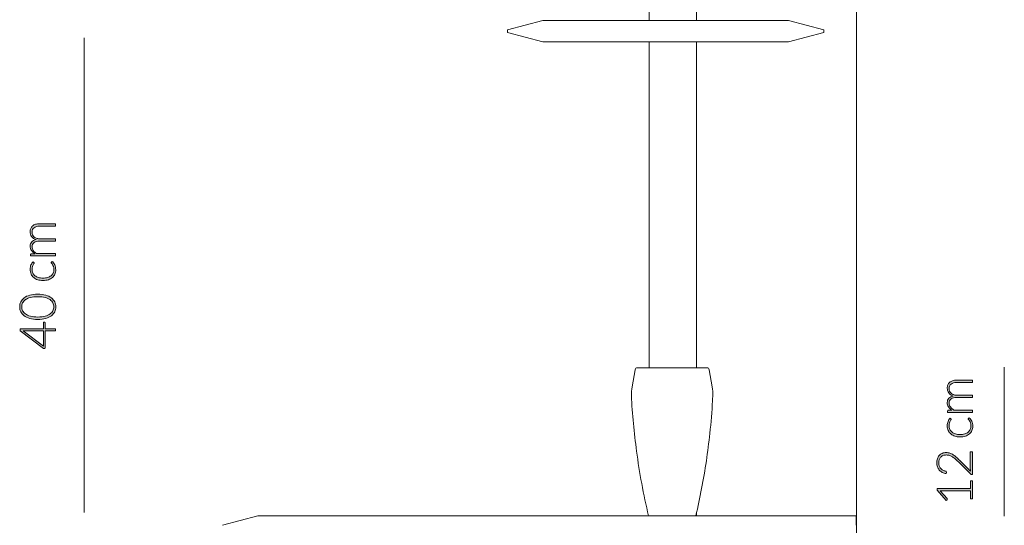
# Model space of a CAD drawing. Header units: inches. Extents: x 52 to 143, y -219 to -85.
# Tile 18 of 20: x 119 to 143, y -120 to -107. Entities that reach past the tile are written whole.
import ezdxf

# ---------------------------------------------------------------- set-up
doc = ezdxf.new("R2010")
doc.units = ezdxf.units.IN
doc.header["$MEASUREMENT"] = 0
doc.layers.add('Capa 1', color=7, linetype='Continuous')

# ---------------------------------------------------------------- blocks, each defined once
blk = doc.blocks.new('block 7')
at = {"layer": 'Capa 1'}
h = blk.add_hatch(color=251, dxfattribs=at)
h.dxf.hatch_style = 2
edge = h.paths.add_edge_path()
edge.add_spline(control_points=[(119.636, -113.007), (119.636, -113.007), (119.022, -113.007), (119.022, -113.007), (119.022, -113.007), (119.022, -112.975), (119.022, -112.975), (119.022, -112.965), (119.027, -112.958), (119.038, -112.957), (119.038, -112.957), (119.127, -112.951), (119.127, -112.951), (119.11, -112.939), (119.094, -112.927), (119.08, -112.913), (119.066, -112.899), (119.054, -112.885), (119.044, -112.869), (119.034, -112.854), (119.026, -112.838), (119.021, -112.82), (119.015, -112.803), (119.013, -112.784), (119.013, -112.765), (119.013, -112.72), (119.025, -112.684), (119.051, -112.658), (119.078, -112.631), (119.114, -112.613), (119.16, -112.603), (119.135, -112.596), (119.113, -112.586), (119.095, -112.572), (119.076, -112.559), (119.061, -112.544), (119.048, -112.526), (119.036, -112.509), (119.027, -112.49), (119.022, -112.47), (119.015, -112.45), (119.013, -112.429), (119.013, -112.407), (119.013, -112.377), (119.017, -112.35), (119.027, -112.325), (119.038, -112.301), (119.053, -112.281), (119.072, -112.264), (119.092, -112.247), (119.116, -112.233), (119.145, -112.225), (119.174, -112.215), (119.207, -112.211), (119.244, -112.211), (119.244, -112.211), (119.636, -112.211), (119.636, -112.211), (119.636, -112.211), (119.636, -112.269), (119.636, -112.269), (119.636, -112.269), (119.244, -112.269), (119.244, -112.269), (119.184, -112.269), (119.138, -112.283), (119.107, -112.308), (119.075, -112.334), (119.059, -112.371), (119.059, -112.419), (119.059, -112.441), (119.063, -112.461), (119.071, -112.481), (119.079, -112.5), (119.09, -112.518), (119.106, -112.533), (119.121, -112.548), (119.14, -112.56), (119.163, -112.568), (119.187, -112.577), (119.213, -112.582), (119.244, -112.582), (119.244, -112.582), (119.636, -112.582), (119.636, -112.582), (119.636, -112.582), (119.636, -112.64), (119.636, -112.64), (119.636, -112.64), (119.244, -112.64), (119.244, -112.64), (119.184, -112.64), (119.138, -112.652), (119.107, -112.676), (119.075, -112.7), (119.059, -112.735), (119.059, -112.78), (119.059, -112.814), (119.069, -112.844), (119.089, -112.873), (119.109, -112.901), (119.137, -112.927), (119.172, -112.949), (119.172, -112.949), (119.636, -112.949), (119.636, -112.949), (119.636, -112.949), (119.636, -113.007), (119.636, -113.007)], knot_values=[0, 0, 0, 0, 1, 1, 1, 2, 2, 2, 3, 3, 3, 4, 4, 4, 5, 5, 5, 6, 6, 6, 7, 7, 7, 8, 8, 8, 9, 9, 9, 10, 10, 10, 11, 11, 11, 12, 12, 12, 13, 13, 13, 14, 14, 14, 15, 15, 15, 16, 16, 16, 17, 17, 17, 18, 18, 18, 19, 19, 19, 20, 20, 20, 21, 21, 21, 22, 22, 22, 23, 23, 23, 24, 24, 24, 25, 25, 25, 26, 26, 26, 27, 27, 27, 28, 28, 28, 29, 29, 29, 30, 30, 30, 31, 31, 31, 32, 32, 32, 33, 33, 33, 34, 34, 34, 35, 35, 35, 36, 36, 36, 36], degree=3, periodic=1)
h = blk.add_hatch(color=251, dxfattribs=at)
h.dxf.hatch_style = 2
edge = h.paths.add_edge_path()
edge.add_spline(control_points=[(119.104, -113.165), (119.106, -113.167), (119.108, -113.169), (119.11, -113.171), (119.111, -113.172), (119.112, -113.175), (119.112, -113.178), (119.112, -113.182), (119.109, -113.188), (119.103, -113.195), (119.098, -113.202), (119.092, -113.212), (119.085, -113.224), (119.079, -113.236), (119.072, -113.251), (119.067, -113.269), (119.061, -113.286), (119.059, -113.308), (119.059, -113.334), (119.059, -113.369), (119.065, -113.4), (119.077, -113.428), (119.09, -113.455), (119.108, -113.478), (119.131, -113.497), (119.155, -113.516), (119.183, -113.53), (119.216, -113.54), (119.25, -113.55), (119.287, -113.554), (119.329, -113.554), (119.372, -113.554), (119.41, -113.549), (119.444, -113.539), (119.477, -113.529), (119.505, -113.515), (119.528, -113.497), (119.551, -113.478), (119.568, -113.456), (119.58, -113.429), (119.592, -113.403), (119.598, -113.374), (119.598, -113.342), (119.598, -113.312), (119.594, -113.287), (119.588, -113.267), (119.58, -113.247), (119.573, -113.231), (119.564, -113.218), (119.556, -113.205), (119.549, -113.195), (119.542, -113.187), (119.535, -113.179), (119.531, -113.173), (119.531, -113.169), (119.531, -113.164), (119.533, -113.16), (119.537, -113.157), (119.537, -113.157), (119.557, -113.141), (119.557, -113.141), (119.57, -113.15), (119.581, -113.162), (119.592, -113.176), (119.602, -113.191), (119.612, -113.207), (119.62, -113.225), (119.627, -113.243), (119.633, -113.263), (119.637, -113.284), (119.642, -113.305), (119.644, -113.327), (119.644, -113.35), (119.644, -113.389), (119.637, -113.425), (119.623, -113.457), (119.609, -113.49), (119.588, -113.517), (119.561, -113.541), (119.534, -113.564), (119.501, -113.582), (119.462, -113.595), (119.423, -113.608), (119.379, -113.614), (119.329, -113.614), (119.282, -113.614), (119.239, -113.608), (119.201, -113.596), (119.162, -113.584), (119.129, -113.566), (119.101, -113.542), (119.072, -113.518), (119.051, -113.489), (119.036, -113.455), (119.02, -113.421), (119.013, -113.381), (119.013, -113.337), (119.013, -113.297), (119.019, -113.261), (119.031, -113.23), (119.044, -113.199), (119.061, -113.172), (119.083, -113.149), (119.083, -113.149), (119.104, -113.165), (119.104, -113.165)], knot_values=[0, 0, 0, 0, 1, 1, 1, 2, 2, 2, 3, 3, 3, 4, 4, 4, 5, 5, 5, 6, 6, 6, 7, 7, 7, 8, 8, 8, 9, 9, 9, 10, 10, 10, 11, 11, 11, 12, 12, 12, 13, 13, 13, 14, 14, 14, 15, 15, 15, 16, 16, 16, 17, 17, 17, 18, 18, 18, 19, 19, 19, 20, 20, 20, 21, 21, 21, 22, 22, 22, 23, 23, 23, 24, 24, 24, 25, 25, 25, 26, 26, 26, 27, 27, 27, 28, 28, 28, 29, 29, 29, 30, 30, 30, 31, 31, 31, 32, 32, 32, 33, 33, 33, 34, 34, 34, 35, 35, 35, 35], degree=3, periodic=1)
h = blk.add_hatch(color=251, dxfattribs=at)
h.dxf.hatch_style = 2
edge = h.paths.add_edge_path()
edge.add_spline(control_points=[(119.199, -113.952), (119.276, -113.952), (119.342, -113.96), (119.398, -113.977), (119.454, -113.993), (119.5, -114.015), (119.537, -114.044), (119.573, -114.072), (119.601, -114.105), (119.619, -114.143), (119.636, -114.181), (119.645, -114.222), (119.645, -114.265), (119.645, -114.308), (119.636, -114.349), (119.619, -114.387), (119.601, -114.425), (119.573, -114.458), (119.537, -114.486), (119.5, -114.514), (119.454, -114.537), (119.398, -114.553), (119.342, -114.569), (119.276, -114.578), (119.199, -114.578), (119.123, -114.578), (119.057, -114.569), (119.001, -114.553), (118.945, -114.537), (118.899, -114.514), (118.862, -114.486), (118.825, -114.458), (118.798, -114.425), (118.78, -114.387), (118.762, -114.349), (118.753, -114.308), (118.753, -114.265), (118.753, -114.222), (118.762, -114.181), (118.78, -114.143), (118.798, -114.105), (118.825, -114.072), (118.862, -114.044), (118.899, -114.015), (118.945, -113.993), (119.001, -113.977), (119.057, -113.96), (119.123, -113.952), (119.199, -113.952)], knot_values=[0, 0, 0, 0, 1, 1, 1, 2, 2, 2, 3, 3, 3, 4, 4, 4, 5, 5, 5, 6, 6, 6, 7, 7, 7, 8, 8, 8, 9, 9, 9, 10, 10, 10, 11, 11, 11, 12, 12, 12, 13, 13, 13, 14, 14, 14, 15, 15, 15, 16, 16, 16, 16], degree=3, periodic=1)
edge = h.paths.add_edge_path()
edge.add_spline(control_points=[(119.199, -114.014), (119.129, -114.014), (119.068, -114.02), (119.018, -114.034), (118.968, -114.047), (118.927, -114.066), (118.895, -114.088), (118.863, -114.111), (118.84, -114.138), (118.825, -114.169), (118.81, -114.199), (118.803, -114.232), (118.803, -114.265), (118.803, -114.299), (118.81, -114.331), (118.825, -114.361), (118.84, -114.392), (118.863, -114.419), (118.895, -114.442), (118.927, -114.465), (118.968, -114.483), (119.018, -114.497), (119.068, -114.51), (119.129, -114.517), (119.199, -114.517), (119.271, -114.517), (119.331, -114.51), (119.381, -114.497), (119.431, -114.483), (119.472, -114.465), (119.504, -114.442), (119.536, -114.419), (119.559, -114.392), (119.573, -114.361), (119.588, -114.331), (119.595, -114.299), (119.595, -114.265), (119.595, -114.232), (119.588, -114.199), (119.573, -114.169), (119.559, -114.138), (119.536, -114.111), (119.504, -114.088), (119.472, -114.066), (119.431, -114.047), (119.381, -114.034), (119.331, -114.02), (119.271, -114.014), (119.199, -114.014)], knot_values=[0, 0, 0, 0, 1, 1, 1, 2, 2, 2, 3, 3, 3, 4, 4, 4, 5, 5, 5, 6, 6, 6, 7, 7, 7, 8, 8, 8, 9, 9, 9, 10, 10, 10, 11, 11, 11, 12, 12, 12, 13, 13, 13, 14, 14, 14, 15, 15, 15, 16, 16, 16, 16], degree=3, periodic=1)
h = blk.add_hatch(color=251, dxfattribs=at)
h.dxf.hatch_style = 2
edge = h.paths.add_edge_path()
edge.add_spline(control_points=[(119.339, -114.808), (119.339, -114.808), (119.339, -114.648), (119.339, -114.648), (119.339, -114.648), (119.371, -114.648), (119.371, -114.648), (119.375, -114.648), (119.379, -114.65), (119.382, -114.652), (119.384, -114.655), (119.386, -114.659), (119.386, -114.665), (119.386, -114.665), (119.386, -114.808), (119.386, -114.808), (119.386, -114.808), (119.636, -114.808), (119.636, -114.808), (119.636, -114.808), (119.636, -114.861), (119.636, -114.861), (119.636, -114.861), (119.386, -114.861), (119.386, -114.861), (119.386, -114.861), (119.386, -115.273), (119.386, -115.273), (119.386, -115.279), (119.384, -115.284), (119.382, -115.287), (119.379, -115.29), (119.375, -115.292), (119.371, -115.294), (119.371, -115.294), (119.342, -115.299), (119.342, -115.299), (119.342, -115.299), (118.762, -114.861), (118.762, -114.861), (118.762, -114.861), (118.762, -114.808), (118.762, -114.808), (118.762, -114.808), (119.339, -114.808), (119.339, -114.808)], knot_values=[0, 0, 0, 0, 1, 1, 1, 2, 2, 2, 3, 3, 3, 4, 4, 4, 5, 5, 5, 6, 6, 6, 7, 7, 7, 8, 8, 8, 9, 9, 9, 10, 10, 10, 11, 11, 11, 12, 12, 12, 13, 13, 13, 14, 14, 14, 15, 15, 15, 15], degree=3, periodic=1)
edge = h.paths.add_edge_path()
edge.add_spline(control_points=[(118.882, -114.861), (118.875, -114.861), (118.867, -114.861), (118.859, -114.861), (118.852, -114.86), (118.844, -114.859), (118.835, -114.858), (118.835, -114.858), (119.339, -115.235), (119.339, -115.235), (119.339, -115.235), (119.339, -114.861), (119.339, -114.861), (119.339, -114.861), (118.882, -114.861), (118.882, -114.861)], knot_values=[0, 0, 0, 0, 1, 1, 1, 2, 2, 2, 3, 3, 3, 4, 4, 4, 5, 5, 5, 5], degree=3, periodic=1)
at = {"layer": 'Capa 1', "lineweight": 0}
for points, knots in [([(119.636, -113.007), (119.636, -113.007), (119.022, -113.007), (119.022, -113.007), (119.022, -113.007), (119.022, -112.975), (119.022, -112.975), (119.022, -112.965), (119.027, -112.958), (119.038, -112.957), (119.038, -112.957), (119.127, -112.951), (119.127, -112.951), (119.11, -112.939), (119.094, -112.927), (119.08, -112.913), (119.066, -112.899), (119.054, -112.885), (119.044, -112.869), (119.034, -112.854), (119.026, -112.838), (119.021, -112.82), (119.015, -112.803), (119.013, -112.784), (119.013, -112.765), (119.013, -112.72), (119.025, -112.684), (119.051, -112.658), (119.078, -112.631), (119.114, -112.613), (119.16, -112.603), (119.135, -112.596), (119.113, -112.586), (119.095, -112.572), (119.076, -112.559), (119.061, -112.544), (119.048, -112.526), (119.036, -112.509), (119.027, -112.49), (119.022, -112.47), (119.015, -112.45), (119.013, -112.429), (119.013, -112.407), (119.013, -112.377), (119.017, -112.35), (119.027, -112.325), (119.038, -112.301), (119.053, -112.281), (119.072, -112.264), (119.092, -112.247), (119.116, -112.233), (119.145, -112.225), (119.174, -112.215), (119.207, -112.211), (119.244, -112.211), (119.244, -112.211), (119.636, -112.211), (119.636, -112.211), (119.636, -112.211), (119.636, -112.269), (119.636, -112.269), (119.636, -112.269), (119.244, -112.269), (119.244, -112.269), (119.184, -112.269), (119.138, -112.283), (119.107, -112.308), (119.075, -112.334), (119.059, -112.371), (119.059, -112.419), (119.059, -112.441), (119.063, -112.461), (119.071, -112.481), (119.079, -112.5), (119.09, -112.518), (119.106, -112.533), (119.121, -112.548), (119.14, -112.56), (119.163, -112.568), (119.187, -112.577), (119.213, -112.582), (119.244, -112.582), (119.244, -112.582), (119.636, -112.582), (119.636, -112.582), (119.636, -112.582), (119.636, -112.64), (119.636, -112.64), (119.636, -112.64), (119.244, -112.64), (119.244, -112.64), (119.184, -112.64), (119.138, -112.652), (119.107, -112.676), (119.075, -112.7), (119.059, -112.735), (119.059, -112.78), (119.059, -112.814), (119.069, -112.844), (119.089, -112.873), (119.109, -112.901), (119.137, -112.927), (119.172, -112.949), (119.172, -112.949), (119.636, -112.949), (119.636, -112.949), (119.636, -112.949), (119.636, -113.007), (119.636, -113.007)], [0, 0, 0, 0, 1, 1, 1, 2, 2, 2, 3, 3, 3, 4, 4, 4, 5, 5, 5, 6, 6, 6, 7, 7, 7, 8, 8, 8, 9, 9, 9, 10, 10, 10, 11, 11, 11, 12, 12, 12, 13, 13, 13, 14, 14, 14, 15, 15, 15, 16, 16, 16, 17, 17, 17, 18, 18, 18, 19, 19, 19, 20, 20, 20, 21, 21, 21, 22, 22, 22, 23, 23, 23, 24, 24, 24, 25, 25, 25, 26, 26, 26, 27, 27, 27, 28, 28, 28, 29, 29, 29, 30, 30, 30, 31, 31, 31, 32, 32, 32, 33, 33, 33, 34, 34, 34, 35, 35, 35, 36, 36, 36, 36]), ([(119.104, -113.165), (119.106, -113.167), (119.108, -113.169), (119.11, -113.171), (119.111, -113.172), (119.112, -113.175), (119.112, -113.178), (119.112, -113.182), (119.109, -113.188), (119.103, -113.195), (119.098, -113.202), (119.092, -113.212), (119.085, -113.224), (119.079, -113.236), (119.072, -113.251), (119.067, -113.269), (119.061, -113.286), (119.059, -113.308), (119.059, -113.334), (119.059, -113.369), (119.065, -113.4), (119.077, -113.428), (119.09, -113.455), (119.108, -113.478), (119.131, -113.497), (119.155, -113.516), (119.183, -113.53), (119.216, -113.54), (119.25, -113.55), (119.287, -113.554), (119.329, -113.554), (119.372, -113.554), (119.41, -113.549), (119.444, -113.539), (119.477, -113.529), (119.505, -113.515), (119.528, -113.497), (119.551, -113.478), (119.568, -113.456), (119.58, -113.429), (119.592, -113.403), (119.598, -113.374), (119.598, -113.342), (119.598, -113.312), (119.594, -113.287), (119.588, -113.267), (119.58, -113.247), (119.573, -113.231), (119.564, -113.218), (119.556, -113.205), (119.549, -113.195), (119.542, -113.187), (119.535, -113.179), (119.531, -113.173), (119.531, -113.169), (119.531, -113.164), (119.533, -113.16), (119.537, -113.157), (119.537, -113.157), (119.557, -113.141), (119.557, -113.141), (119.57, -113.15), (119.581, -113.162), (119.592, -113.176), (119.602, -113.191), (119.612, -113.207), (119.62, -113.225), (119.627, -113.243), (119.633, -113.263), (119.637, -113.284), (119.642, -113.305), (119.644, -113.327), (119.644, -113.35), (119.644, -113.389), (119.637, -113.425), (119.623, -113.457), (119.609, -113.49), (119.588, -113.517), (119.561, -113.541), (119.534, -113.564), (119.501, -113.582), (119.462, -113.595), (119.423, -113.608), (119.379, -113.614), (119.329, -113.614), (119.282, -113.614), (119.239, -113.608), (119.201, -113.596), (119.162, -113.584), (119.129, -113.566), (119.101, -113.542), (119.072, -113.518), (119.051, -113.489), (119.036, -113.455), (119.02, -113.421), (119.013, -113.381), (119.013, -113.337), (119.013, -113.297), (119.019, -113.261), (119.031, -113.23), (119.044, -113.199), (119.061, -113.172), (119.083, -113.149), (119.083, -113.149), (119.104, -113.165), (119.104, -113.165)], [0, 0, 0, 0, 1, 1, 1, 2, 2, 2, 3, 3, 3, 4, 4, 4, 5, 5, 5, 6, 6, 6, 7, 7, 7, 8, 8, 8, 9, 9, 9, 10, 10, 10, 11, 11, 11, 12, 12, 12, 13, 13, 13, 14, 14, 14, 15, 15, 15, 16, 16, 16, 17, 17, 17, 18, 18, 18, 19, 19, 19, 20, 20, 20, 21, 21, 21, 22, 22, 22, 23, 23, 23, 24, 24, 24, 25, 25, 25, 26, 26, 26, 27, 27, 27, 28, 28, 28, 29, 29, 29, 30, 30, 30, 31, 31, 31, 32, 32, 32, 33, 33, 33, 34, 34, 34, 35, 35, 35, 35]), ([(119.199, -113.952), (119.276, -113.952), (119.342, -113.96), (119.398, -113.977), (119.454, -113.993), (119.5, -114.015), (119.537, -114.044), (119.573, -114.072), (119.601, -114.105), (119.619, -114.143), (119.636, -114.181), (119.645, -114.222), (119.645, -114.265), (119.645, -114.308), (119.636, -114.349), (119.619, -114.387), (119.601, -114.425), (119.573, -114.458), (119.537, -114.486), (119.5, -114.514), (119.454, -114.537), (119.398, -114.553), (119.342, -114.569), (119.276, -114.578), (119.199, -114.578), (119.123, -114.578), (119.057, -114.569), (119.001, -114.553), (118.945, -114.537), (118.899, -114.514), (118.862, -114.486), (118.825, -114.458), (118.798, -114.425), (118.78, -114.387), (118.762, -114.349), (118.753, -114.308), (118.753, -114.265), (118.753, -114.222), (118.762, -114.181), (118.78, -114.143), (118.798, -114.105), (118.825, -114.072), (118.862, -114.044), (118.899, -114.015), (118.945, -113.993), (119.001, -113.977), (119.057, -113.96), (119.123, -113.952), (119.199, -113.952)], [0, 0, 0, 0, 1, 1, 1, 2, 2, 2, 3, 3, 3, 4, 4, 4, 5, 5, 5, 6, 6, 6, 7, 7, 7, 8, 8, 8, 9, 9, 9, 10, 10, 10, 11, 11, 11, 12, 12, 12, 13, 13, 13, 14, 14, 14, 15, 15, 15, 16, 16, 16, 16]), ([(119.199, -114.014), (119.129, -114.014), (119.068, -114.02), (119.018, -114.034), (118.968, -114.047), (118.927, -114.066), (118.895, -114.088), (118.863, -114.111), (118.84, -114.138), (118.825, -114.169), (118.81, -114.199), (118.803, -114.232), (118.803, -114.265), (118.803, -114.299), (118.81, -114.331), (118.825, -114.361), (118.84, -114.392), (118.863, -114.419), (118.895, -114.442), (118.927, -114.465), (118.968, -114.483), (119.018, -114.497), (119.068, -114.51), (119.129, -114.517), (119.199, -114.517), (119.271, -114.517), (119.331, -114.51), (119.381, -114.497), (119.431, -114.483), (119.472, -114.465), (119.504, -114.442), (119.536, -114.419), (119.559, -114.392), (119.573, -114.361), (119.588, -114.331), (119.595, -114.299), (119.595, -114.265), (119.595, -114.232), (119.588, -114.199), (119.573, -114.169), (119.559, -114.138), (119.536, -114.111), (119.504, -114.088), (119.472, -114.066), (119.431, -114.047), (119.381, -114.034), (119.331, -114.02), (119.271, -114.014), (119.199, -114.014)], [0, 0, 0, 0, 1, 1, 1, 2, 2, 2, 3, 3, 3, 4, 4, 4, 5, 5, 5, 6, 6, 6, 7, 7, 7, 8, 8, 8, 9, 9, 9, 10, 10, 10, 11, 11, 11, 12, 12, 12, 13, 13, 13, 14, 14, 14, 15, 15, 15, 16, 16, 16, 16]), ([(119.339, -114.808), (119.339, -114.808), (119.339, -114.648), (119.339, -114.648), (119.339, -114.648), (119.371, -114.648), (119.371, -114.648), (119.375, -114.648), (119.379, -114.65), (119.382, -114.652), (119.384, -114.655), (119.386, -114.659), (119.386, -114.665), (119.386, -114.665), (119.386, -114.808), (119.386, -114.808), (119.386, -114.808), (119.636, -114.808), (119.636, -114.808), (119.636, -114.808), (119.636, -114.861), (119.636, -114.861), (119.636, -114.861), (119.386, -114.861), (119.386, -114.861), (119.386, -114.861), (119.386, -115.273), (119.386, -115.273), (119.386, -115.279), (119.384, -115.284), (119.382, -115.287), (119.379, -115.29), (119.375, -115.292), (119.371, -115.294), (119.371, -115.294), (119.342, -115.299), (119.342, -115.299), (119.342, -115.299), (118.762, -114.861), (118.762, -114.861), (118.762, -114.861), (118.762, -114.808), (118.762, -114.808), (118.762, -114.808), (119.339, -114.808), (119.339, -114.808)], [0, 0, 0, 0, 1, 1, 1, 2, 2, 2, 3, 3, 3, 4, 4, 4, 5, 5, 5, 6, 6, 6, 7, 7, 7, 8, 8, 8, 9, 9, 9, 10, 10, 10, 11, 11, 11, 12, 12, 12, 13, 13, 13, 14, 14, 14, 15, 15, 15, 15]), ([(118.882, -114.861), (118.875, -114.861), (118.867, -114.861), (118.859, -114.861), (118.852, -114.86), (118.844, -114.859), (118.835, -114.858), (118.835, -114.858), (119.339, -115.235), (119.339, -115.235), (119.339, -115.235), (119.339, -114.861), (119.339, -114.861), (119.339, -114.861), (118.882, -114.861), (118.882, -114.861)], [0, 0, 0, 0, 1, 1, 1, 2, 2, 2, 3, 3, 3, 4, 4, 4, 5, 5, 5, 5])]:
    blk.add_open_spline(points, degree=3, knots=knots, dxfattribs=at)
blk = doc.blocks.new('block 10')
at = {"layer": 'Capa 1'}
h = blk.add_hatch(color=251, dxfattribs=at)
h.dxf.hatch_style = 2
edge = h.paths.add_edge_path()
edge.add_spline(control_points=[(142.313, -116.876), (142.313, -116.876), (141.699, -116.876), (141.699, -116.876), (141.699, -116.876), (141.699, -116.844), (141.699, -116.844), (141.699, -116.833), (141.704, -116.827), (141.714, -116.825), (141.714, -116.825), (141.803, -116.819), (141.803, -116.819), (141.786, -116.808), (141.771, -116.795), (141.757, -116.781), (141.743, -116.768), (141.731, -116.753), (141.721, -116.738), (141.711, -116.722), (141.703, -116.706), (141.697, -116.688), (141.692, -116.671), (141.689, -116.652), (141.689, -116.633), (141.689, -116.588), (141.702, -116.552), (141.728, -116.526), (141.754, -116.499), (141.79, -116.481), (141.837, -116.471), (141.811, -116.464), (141.789, -116.454), (141.771, -116.44), (141.753, -116.427), (141.737, -116.412), (141.725, -116.394), (141.713, -116.377), (141.704, -116.358), (141.698, -116.338), (141.692, -116.318), (141.689, -116.297), (141.689, -116.276), (141.689, -116.245), (141.694, -116.218), (141.704, -116.194), (141.714, -116.169), (141.729, -116.149), (141.749, -116.132), (141.769, -116.115), (141.793, -116.102), (141.822, -116.093), (141.85, -116.084), (141.884, -116.079), (141.92, -116.079), (141.92, -116.079), (142.313, -116.079), (142.313, -116.079), (142.313, -116.079), (142.313, -116.138), (142.313, -116.138), (142.313, -116.138), (141.92, -116.138), (141.92, -116.138), (141.86, -116.138), (141.815, -116.151), (141.783, -116.177), (141.752, -116.202), (141.736, -116.239), (141.736, -116.288), (141.736, -116.309), (141.74, -116.33), (141.748, -116.349), (141.755, -116.368), (141.767, -116.386), (141.783, -116.401), (141.798, -116.416), (141.817, -116.428), (141.84, -116.437), (141.863, -116.445), (141.89, -116.45), (141.92, -116.45), (141.92, -116.45), (142.313, -116.45), (142.313, -116.45), (142.313, -116.45), (142.313, -116.508), (142.313, -116.508), (142.313, -116.508), (141.92, -116.508), (141.92, -116.508), (141.861, -116.508), (141.815, -116.52), (141.784, -116.544), (141.752, -116.568), (141.736, -116.603), (141.736, -116.649), (141.736, -116.682), (141.746, -116.713), (141.766, -116.741), (141.786, -116.769), (141.814, -116.795), (141.849, -116.817), (141.849, -116.817), (142.313, -116.817), (142.313, -116.817), (142.313, -116.817), (142.313, -116.876), (142.313, -116.876)], knot_values=[0, 0, 0, 0, 1, 1, 1, 2, 2, 2, 3, 3, 3, 4, 4, 4, 5, 5, 5, 6, 6, 6, 7, 7, 7, 8, 8, 8, 9, 9, 9, 10, 10, 10, 11, 11, 11, 12, 12, 12, 13, 13, 13, 14, 14, 14, 15, 15, 15, 16, 16, 16, 17, 17, 17, 18, 18, 18, 19, 19, 19, 20, 20, 20, 21, 21, 21, 22, 22, 22, 23, 23, 23, 24, 24, 24, 25, 25, 25, 26, 26, 26, 27, 27, 27, 28, 28, 28, 29, 29, 29, 30, 30, 30, 31, 31, 31, 32, 32, 32, 33, 33, 33, 34, 34, 34, 35, 35, 35, 36, 36, 36, 36], degree=3, periodic=1)
h = blk.add_hatch(color=251, dxfattribs=at)
h.dxf.hatch_style = 2
edge = h.paths.add_edge_path()
edge.add_spline(control_points=[(141.781, -117.033), (141.783, -117.035), (141.785, -117.037), (141.786, -117.039), (141.788, -117.041), (141.788, -117.043), (141.788, -117.046), (141.788, -117.051), (141.786, -117.056), (141.78, -117.063), (141.775, -117.071), (141.768, -117.08), (141.762, -117.092), (141.755, -117.104), (141.749, -117.119), (141.744, -117.137), (141.738, -117.155), (141.735, -117.176), (141.735, -117.202), (141.735, -117.237), (141.742, -117.269), (141.754, -117.296), (141.767, -117.323), (141.785, -117.346), (141.808, -117.365), (141.831, -117.384), (141.86, -117.398), (141.893, -117.408), (141.927, -117.418), (141.964, -117.423), (142.005, -117.423), (142.049, -117.423), (142.087, -117.418), (142.12, -117.408), (142.154, -117.397), (142.182, -117.383), (142.205, -117.365), (142.227, -117.346), (142.245, -117.324), (142.257, -117.297), (142.269, -117.271), (142.275, -117.242), (142.275, -117.21), (142.275, -117.18), (142.271, -117.155), (142.264, -117.135), (142.257, -117.116), (142.249, -117.099), (142.241, -117.086), (142.233, -117.073), (142.225, -117.063), (142.218, -117.055), (142.211, -117.048), (142.208, -117.042), (142.208, -117.037), (142.208, -117.032), (142.21, -117.028), (142.214, -117.025), (142.214, -117.025), (142.234, -117.009), (142.234, -117.009), (142.246, -117.018), (142.258, -117.03), (142.268, -117.045), (142.279, -117.059), (142.288, -117.075), (142.296, -117.093), (142.304, -117.111), (142.31, -117.131), (142.314, -117.152), (142.319, -117.173), (142.321, -117.195), (142.321, -117.219), (142.321, -117.258), (142.314, -117.293), (142.299, -117.325), (142.285, -117.358), (142.265, -117.386), (142.238, -117.409), (142.211, -117.432), (142.178, -117.45), (142.139, -117.463), (142.1, -117.476), (142.055, -117.483), (142.005, -117.483), (141.959, -117.483), (141.916, -117.476), (141.877, -117.464), (141.839, -117.452), (141.805, -117.434), (141.777, -117.41), (141.749, -117.386), (141.727, -117.357), (141.712, -117.323), (141.697, -117.289), (141.689, -117.249), (141.689, -117.205), (141.689, -117.165), (141.695, -117.13), (141.708, -117.098), (141.721, -117.067), (141.738, -117.04), (141.76, -117.017), (141.76, -117.017), (141.781, -117.033), (141.781, -117.033)], knot_values=[0, 0, 0, 0, 1, 1, 1, 2, 2, 2, 3, 3, 3, 4, 4, 4, 5, 5, 5, 6, 6, 6, 7, 7, 7, 8, 8, 8, 9, 9, 9, 10, 10, 10, 11, 11, 11, 12, 12, 12, 13, 13, 13, 14, 14, 14, 15, 15, 15, 16, 16, 16, 17, 17, 17, 18, 18, 18, 19, 19, 19, 20, 20, 20, 21, 21, 21, 22, 22, 22, 23, 23, 23, 24, 24, 24, 25, 25, 25, 26, 26, 26, 27, 27, 27, 28, 28, 28, 29, 29, 29, 30, 30, 30, 31, 31, 31, 32, 32, 32, 33, 33, 33, 34, 34, 34, 35, 35, 35, 35], degree=3, periodic=1)
h = blk.add_hatch(color=251, dxfattribs=at)
h.dxf.hatch_style = 2
edge = h.paths.add_edge_path()
edge.add_spline(control_points=[(141.43, -118.119), (141.43, -118.086), (141.435, -118.054), (141.445, -118.024), (141.454, -117.994), (141.469, -117.967), (141.488, -117.944), (141.508, -117.921), (141.532, -117.903), (141.562, -117.889), (141.591, -117.875), (141.625, -117.869), (141.665, -117.869), (141.698, -117.869), (141.728, -117.874), (141.757, -117.884), (141.785, -117.894), (141.812, -117.908), (141.838, -117.925), (141.864, -117.942), (141.889, -117.962), (141.913, -117.985), (141.938, -118.008), (141.963, -118.032), (141.988, -118.057), (141.988, -118.057), (142.267, -118.33), (142.267, -118.33), (142.264, -118.317), (142.261, -118.303), (142.26, -118.289), (142.258, -118.275), (142.257, -118.261), (142.257, -118.246), (142.257, -118.246), (142.257, -117.869), (142.257, -117.869), (142.257, -117.863), (142.259, -117.858), (142.263, -117.854), (142.267, -117.85), (142.272, -117.848), (142.278, -117.848), (142.278, -117.848), (142.313, -117.848), (142.313, -117.848), (142.313, -117.848), (142.313, -118.411), (142.313, -118.411), (142.313, -118.411), (142.292, -118.411), (142.292, -118.411), (142.287, -118.411), (142.283, -118.41), (142.278, -118.408), (142.273, -118.405), (142.269, -118.403), (142.266, -118.399), (142.266, -118.399), (141.964, -118.101), (141.964, -118.101), (141.939, -118.077), (141.915, -118.054), (141.891, -118.033), (141.868, -118.012), (141.844, -117.994), (141.82, -117.978), (141.797, -117.963), (141.772, -117.951), (141.747, -117.942), (141.722, -117.933), (141.695, -117.929), (141.667, -117.929), (141.635, -117.929), (141.607, -117.934), (141.583, -117.945), (141.56, -117.955), (141.54, -117.97), (141.525, -117.987), (141.51, -118.005), (141.498, -118.026), (141.491, -118.049), (141.484, -118.072), (141.48, -118.097), (141.48, -118.122), (141.48, -118.15), (141.484, -118.175), (141.492, -118.198), (141.501, -118.222), (141.513, -118.242), (141.528, -118.26), (141.543, -118.278), (141.561, -118.293), (141.581, -118.305), (141.602, -118.316), (141.625, -118.324), (141.65, -118.329), (141.664, -118.333), (141.671, -118.341), (141.671, -118.354), (141.671, -118.355), (141.671, -118.356), (141.671, -118.357), (141.671, -118.358), (141.671, -118.359), (141.671, -118.36), (141.671, -118.36), (141.666, -118.39), (141.666, -118.39), (141.628, -118.385), (141.595, -118.374), (141.566, -118.359), (141.537, -118.344), (141.512, -118.324), (141.492, -118.301), (141.471, -118.277), (141.456, -118.25), (141.446, -118.219), (141.435, -118.188), (141.43, -118.155), (141.43, -118.119)], knot_values=[0, 0, 0, 0, 1, 1, 1, 2, 2, 2, 3, 3, 3, 4, 4, 4, 5, 5, 5, 6, 6, 6, 7, 7, 7, 8, 8, 8, 9, 9, 9, 10, 10, 10, 11, 11, 11, 12, 12, 12, 13, 13, 13, 14, 14, 14, 15, 15, 15, 16, 16, 16, 17, 17, 17, 18, 18, 18, 19, 19, 19, 20, 20, 20, 21, 21, 21, 22, 22, 22, 23, 23, 23, 24, 24, 24, 25, 25, 25, 26, 26, 26, 27, 27, 27, 28, 28, 28, 29, 29, 29, 30, 30, 30, 31, 31, 31, 32, 32, 32, 33, 33, 33, 34, 34, 34, 35, 35, 35, 36, 36, 36, 37, 37, 37, 38, 38, 38, 39, 39, 39, 40, 40, 40, 40], degree=3, periodic=1)
h = blk.add_hatch(color=251, dxfattribs=at)
h.dxf.hatch_style = 2
edge = h.paths.add_edge_path()
edge.add_spline(control_points=[(142.268, -119.015), (142.268, -119.015), (142.268, -118.815), (142.268, -118.815), (142.268, -118.815), (141.559, -118.815), (141.559, -118.815), (141.545, -118.815), (141.53, -118.814), (141.515, -118.813), (141.515, -118.813), (141.685, -119.006), (141.685, -119.006), (141.689, -119.01), (141.691, -119.015), (141.691, -119.02), (141.691, -119.028), (141.689, -119.033), (141.684, -119.036), (141.684, -119.036), (141.659, -119.054), (141.659, -119.054), (141.659, -119.054), (141.436, -118.802), (141.436, -118.802), (141.436, -118.802), (141.436, -118.756), (141.436, -118.756), (141.436, -118.756), (142.268, -118.756), (142.268, -118.756), (142.268, -118.756), (142.268, -118.566), (142.268, -118.566), (142.268, -118.566), (142.313, -118.566), (142.313, -118.566), (142.313, -118.566), (142.313, -119.015), (142.313, -119.015), (142.313, -119.015), (142.268, -119.015), (142.268, -119.015)], knot_values=[0, 0, 0, 0, 1, 1, 1, 2, 2, 2, 3, 3, 3, 4, 4, 4, 5, 5, 5, 6, 6, 6, 7, 7, 7, 8, 8, 8, 9, 9, 9, 10, 10, 10, 11, 11, 11, 12, 12, 12, 13, 13, 13, 14, 14, 14, 14], degree=3, periodic=1)
at = {"layer": 'Capa 1', "lineweight": 0}
for points, knots in [([(142.313, -116.876), (142.313, -116.876), (141.699, -116.876), (141.699, -116.876), (141.699, -116.876), (141.699, -116.844), (141.699, -116.844), (141.699, -116.833), (141.704, -116.827), (141.714, -116.825), (141.714, -116.825), (141.803, -116.819), (141.803, -116.819), (141.786, -116.808), (141.771, -116.795), (141.757, -116.781), (141.743, -116.768), (141.731, -116.753), (141.721, -116.738), (141.711, -116.722), (141.703, -116.706), (141.697, -116.688), (141.692, -116.671), (141.689, -116.652), (141.689, -116.633), (141.689, -116.588), (141.702, -116.552), (141.728, -116.526), (141.754, -116.499), (141.79, -116.481), (141.837, -116.471), (141.811, -116.464), (141.789, -116.454), (141.771, -116.44), (141.753, -116.427), (141.737, -116.412), (141.725, -116.394), (141.713, -116.377), (141.704, -116.358), (141.698, -116.338), (141.692, -116.318), (141.689, -116.297), (141.689, -116.276), (141.689, -116.245), (141.694, -116.218), (141.704, -116.194), (141.714, -116.169), (141.729, -116.149), (141.749, -116.132), (141.769, -116.115), (141.793, -116.102), (141.822, -116.093), (141.85, -116.084), (141.884, -116.079), (141.92, -116.079), (141.92, -116.079), (142.313, -116.079), (142.313, -116.079), (142.313, -116.079), (142.313, -116.138), (142.313, -116.138), (142.313, -116.138), (141.92, -116.138), (141.92, -116.138), (141.86, -116.138), (141.815, -116.151), (141.783, -116.177), (141.752, -116.202), (141.736, -116.239), (141.736, -116.288), (141.736, -116.309), (141.74, -116.33), (141.748, -116.349), (141.755, -116.368), (141.767, -116.386), (141.783, -116.401), (141.798, -116.416), (141.817, -116.428), (141.84, -116.437), (141.863, -116.445), (141.89, -116.45), (141.92, -116.45), (141.92, -116.45), (142.313, -116.45), (142.313, -116.45), (142.313, -116.45), (142.313, -116.508), (142.313, -116.508), (142.313, -116.508), (141.92, -116.508), (141.92, -116.508), (141.861, -116.508), (141.815, -116.52), (141.784, -116.544), (141.752, -116.568), (141.736, -116.603), (141.736, -116.649), (141.736, -116.682), (141.746, -116.713), (141.766, -116.741), (141.786, -116.769), (141.814, -116.795), (141.849, -116.817), (141.849, -116.817), (142.313, -116.817), (142.313, -116.817), (142.313, -116.817), (142.313, -116.876), (142.313, -116.876)], [0, 0, 0, 0, 1, 1, 1, 2, 2, 2, 3, 3, 3, 4, 4, 4, 5, 5, 5, 6, 6, 6, 7, 7, 7, 8, 8, 8, 9, 9, 9, 10, 10, 10, 11, 11, 11, 12, 12, 12, 13, 13, 13, 14, 14, 14, 15, 15, 15, 16, 16, 16, 17, 17, 17, 18, 18, 18, 19, 19, 19, 20, 20, 20, 21, 21, 21, 22, 22, 22, 23, 23, 23, 24, 24, 24, 25, 25, 25, 26, 26, 26, 27, 27, 27, 28, 28, 28, 29, 29, 29, 30, 30, 30, 31, 31, 31, 32, 32, 32, 33, 33, 33, 34, 34, 34, 35, 35, 35, 36, 36, 36, 36]), ([(141.781, -117.033), (141.783, -117.035), (141.785, -117.037), (141.786, -117.039), (141.788, -117.041), (141.788, -117.043), (141.788, -117.046), (141.788, -117.051), (141.786, -117.056), (141.78, -117.063), (141.775, -117.071), (141.768, -117.08), (141.762, -117.092), (141.755, -117.104), (141.749, -117.119), (141.744, -117.137), (141.738, -117.155), (141.735, -117.176), (141.735, -117.202), (141.735, -117.237), (141.742, -117.269), (141.754, -117.296), (141.767, -117.323), (141.785, -117.346), (141.808, -117.365), (141.831, -117.384), (141.86, -117.398), (141.893, -117.408), (141.927, -117.418), (141.964, -117.423), (142.005, -117.423), (142.049, -117.423), (142.087, -117.418), (142.12, -117.408), (142.154, -117.397), (142.182, -117.383), (142.205, -117.365), (142.227, -117.346), (142.245, -117.324), (142.257, -117.297), (142.269, -117.271), (142.275, -117.242), (142.275, -117.21), (142.275, -117.18), (142.271, -117.155), (142.264, -117.135), (142.257, -117.116), (142.249, -117.099), (142.241, -117.086), (142.233, -117.073), (142.225, -117.063), (142.218, -117.055), (142.211, -117.048), (142.208, -117.042), (142.208, -117.037), (142.208, -117.032), (142.21, -117.028), (142.214, -117.025), (142.214, -117.025), (142.234, -117.009), (142.234, -117.009), (142.246, -117.018), (142.258, -117.03), (142.268, -117.045), (142.279, -117.059), (142.288, -117.075), (142.296, -117.093), (142.304, -117.111), (142.31, -117.131), (142.314, -117.152), (142.319, -117.173), (142.321, -117.195), (142.321, -117.219), (142.321, -117.258), (142.314, -117.293), (142.299, -117.325), (142.285, -117.358), (142.265, -117.386), (142.238, -117.409), (142.211, -117.432), (142.178, -117.45), (142.139, -117.463), (142.1, -117.476), (142.055, -117.483), (142.005, -117.483), (141.959, -117.483), (141.916, -117.476), (141.877, -117.464), (141.839, -117.452), (141.805, -117.434), (141.777, -117.41), (141.749, -117.386), (141.727, -117.357), (141.712, -117.323), (141.697, -117.289), (141.689, -117.249), (141.689, -117.205), (141.689, -117.165), (141.695, -117.13), (141.708, -117.098), (141.721, -117.067), (141.738, -117.04), (141.76, -117.017), (141.76, -117.017), (141.781, -117.033), (141.781, -117.033)], [0, 0, 0, 0, 1, 1, 1, 2, 2, 2, 3, 3, 3, 4, 4, 4, 5, 5, 5, 6, 6, 6, 7, 7, 7, 8, 8, 8, 9, 9, 9, 10, 10, 10, 11, 11, 11, 12, 12, 12, 13, 13, 13, 14, 14, 14, 15, 15, 15, 16, 16, 16, 17, 17, 17, 18, 18, 18, 19, 19, 19, 20, 20, 20, 21, 21, 21, 22, 22, 22, 23, 23, 23, 24, 24, 24, 25, 25, 25, 26, 26, 26, 27, 27, 27, 28, 28, 28, 29, 29, 29, 30, 30, 30, 31, 31, 31, 32, 32, 32, 33, 33, 33, 34, 34, 34, 35, 35, 35, 35]), ([(141.43, -118.119), (141.43, -118.086), (141.435, -118.054), (141.445, -118.024), (141.454, -117.994), (141.469, -117.967), (141.488, -117.944), (141.508, -117.921), (141.532, -117.903), (141.562, -117.889), (141.591, -117.875), (141.625, -117.869), (141.665, -117.869), (141.698, -117.869), (141.728, -117.874), (141.757, -117.884), (141.785, -117.894), (141.812, -117.908), (141.838, -117.925), (141.864, -117.942), (141.889, -117.962), (141.913, -117.985), (141.938, -118.008), (141.963, -118.032), (141.988, -118.057), (141.988, -118.057), (142.267, -118.33), (142.267, -118.33), (142.264, -118.317), (142.261, -118.303), (142.26, -118.289), (142.258, -118.275), (142.257, -118.261), (142.257, -118.246), (142.257, -118.246), (142.257, -117.869), (142.257, -117.869), (142.257, -117.863), (142.259, -117.858), (142.263, -117.854), (142.267, -117.85), (142.272, -117.848), (142.278, -117.848), (142.278, -117.848), (142.313, -117.848), (142.313, -117.848), (142.313, -117.848), (142.313, -118.411), (142.313, -118.411), (142.313, -118.411), (142.292, -118.411), (142.292, -118.411), (142.287, -118.411), (142.283, -118.41), (142.278, -118.408), (142.273, -118.405), (142.269, -118.403), (142.266, -118.399), (142.266, -118.399), (141.964, -118.101), (141.964, -118.101), (141.939, -118.077), (141.915, -118.054), (141.891, -118.033), (141.868, -118.012), (141.844, -117.994), (141.82, -117.978), (141.797, -117.963), (141.772, -117.951), (141.747, -117.942), (141.722, -117.933), (141.695, -117.929), (141.667, -117.929), (141.635, -117.929), (141.607, -117.934), (141.583, -117.945), (141.56, -117.955), (141.54, -117.97), (141.525, -117.987), (141.51, -118.005), (141.498, -118.026), (141.491, -118.049), (141.484, -118.072), (141.48, -118.097), (141.48, -118.122), (141.48, -118.15), (141.484, -118.175), (141.492, -118.198), (141.501, -118.222), (141.513, -118.242), (141.528, -118.26), (141.543, -118.278), (141.561, -118.293), (141.581, -118.305), (141.602, -118.316), (141.625, -118.324), (141.65, -118.329), (141.664, -118.333), (141.671, -118.341), (141.671, -118.354), (141.671, -118.355), (141.671, -118.356), (141.671, -118.357), (141.671, -118.358), (141.671, -118.359), (141.671, -118.36), (141.671, -118.36), (141.666, -118.39), (141.666, -118.39), (141.628, -118.385), (141.595, -118.374), (141.566, -118.359), (141.537, -118.344), (141.512, -118.324), (141.492, -118.301), (141.471, -118.277), (141.456, -118.25), (141.446, -118.219), (141.435, -118.188), (141.43, -118.155), (141.43, -118.119)], [0, 0, 0, 0, 1, 1, 1, 2, 2, 2, 3, 3, 3, 4, 4, 4, 5, 5, 5, 6, 6, 6, 7, 7, 7, 8, 8, 8, 9, 9, 9, 10, 10, 10, 11, 11, 11, 12, 12, 12, 13, 13, 13, 14, 14, 14, 15, 15, 15, 16, 16, 16, 17, 17, 17, 18, 18, 18, 19, 19, 19, 20, 20, 20, 21, 21, 21, 22, 22, 22, 23, 23, 23, 24, 24, 24, 25, 25, 25, 26, 26, 26, 27, 27, 27, 28, 28, 28, 29, 29, 29, 30, 30, 30, 31, 31, 31, 32, 32, 32, 33, 33, 33, 34, 34, 34, 35, 35, 35, 36, 36, 36, 37, 37, 37, 38, 38, 38, 39, 39, 39, 40, 40, 40, 40]), ([(142.268, -119.015), (142.268, -119.015), (142.268, -118.815), (142.268, -118.815), (142.268, -118.815), (141.559, -118.815), (141.559, -118.815), (141.545, -118.815), (141.53, -118.814), (141.515, -118.813), (141.515, -118.813), (141.685, -119.006), (141.685, -119.006), (141.689, -119.01), (141.691, -119.015), (141.691, -119.02), (141.691, -119.028), (141.689, -119.033), (141.684, -119.036), (141.684, -119.036), (141.659, -119.054), (141.659, -119.054), (141.659, -119.054), (141.436, -118.802), (141.436, -118.802), (141.436, -118.802), (141.436, -118.756), (141.436, -118.756), (141.436, -118.756), (142.268, -118.756), (142.268, -118.756), (142.268, -118.756), (142.268, -118.566), (142.268, -118.566), (142.268, -118.566), (142.313, -118.566), (142.313, -118.566), (142.313, -118.566), (142.313, -119.015), (142.313, -119.015), (142.313, -119.015), (142.268, -119.015), (142.268, -119.015)], [0, 0, 0, 0, 1, 1, 1, 2, 2, 2, 3, 3, 3, 4, 4, 4, 5, 5, 5, 6, 6, 6, 7, 7, 7, 8, 8, 8, 9, 9, 9, 10, 10, 10, 11, 11, 11, 12, 12, 12, 13, 13, 13, 14, 14, 14, 14])]:
    blk.add_open_spline(points, degree=3, knots=knots, dxfattribs=at)

msp = doc.modelspace()

# ---------------------------------------------------------------- linework, layer by layer
at = {"layer": 'Capa 1', "color": 7, "lineweight": 9}
msp.add_lwpolyline([(139.447, -94.112), (139.447, -140.482)], dxfattribs=at)
at = {"layer": 'Capa 1', "color": 7, "lineweight": 5}
for points in [[(134.319, -99.856), (134.319, -107.184)], [(135.491, -107.183), (135.491, -99.856)], [(131.691, -107.183), (131.253, -107.301), (130.816, -107.418)], [(131.693, -107.183), (131.703, -107.183), (131.724, -107.183), (131.754, -107.183), (131.775, -107.183), (131.796, -107.183), (131.819, -107.183), (131.843, -107.183), (131.849, -107.183), (131.855, -107.183), (131.861, -107.183), (131.868, -107.183), (131.874, -107.183), (131.879, -107.183), (131.886, -107.183), (131.891, -107.183), (131.898, -107.183), (131.905, -107.183), (131.911, -107.183), (131.915, -107.183), (131.919, -107.183), (131.922, -107.183)], [(131.922, -107.183), (132.554, -107.183)], [(132.554, -107.183), (136.411, -107.183)], [(136.411, -107.183), (137.084, -107.183)], [(137.084, -107.183), (137.246, -107.183), (137.386, -107.183), (137.503, -107.183), (137.599, -107.183), (137.673, -107.183), (137.724, -107.183), (137.754, -107.183), (137.761, -107.183)], [(138.637, -107.418), (138.199, -107.301), (137.762, -107.183)], [(130.816, -107.418), (130.816, -107.477)], [(130.816, -107.477), (131.253, -107.594), (131.691, -107.711)], [(137.762, -107.711), (138.199, -107.594), (138.637, -107.477)], [(138.637, -107.477), (138.637, -107.418)], [(131.922, -107.711), (131.919, -107.711), (131.914, -107.711), (131.908, -107.711), (131.9, -107.711), (131.892, -107.711), (131.886, -107.711), (131.88, -107.711), (131.873, -107.711), (131.865, -107.711), (131.858, -107.711), (131.85, -107.711), (131.837, -107.711), (131.823, -107.711), (131.809, -107.711), (131.796, -107.711), (131.756, -107.711), (131.723, -107.711), (131.705, -107.711), (131.694, -107.711), (131.691, -107.711)], [(132.554, -107.711), (131.922, -107.711)], [(136.411, -107.711), (132.555, -107.711)], [(134.319, -107.711), (134.319, -115.771)], [(135.491, -115.771), (135.491, -107.712)], [(137.084, -107.711), (136.411, -107.711)], [(137.759, -107.711), (137.76, -107.711), (137.742, -107.711), (137.702, -107.711), (137.654, -107.711), (137.593, -107.711), (137.518, -107.711), (137.43, -107.711), (137.328, -107.711), (137.213, -107.711), (137.084, -107.711)], [(133.969, -115.82), (133.895, -116.247)], [(134.027, -115.771), (134.887, -115.771)], [(134.887, -115.771), (135.746, -115.771)], [(135.879, -116.247), (135.804, -115.82)], [(124.645, -119.434), (123.77, -119.668)], [(124.645, -119.434), (126.489, -119.434)], [(126.489, -119.434), (136.546, -119.434)], [(135.491, -119.434), (135.491, -119.351)], [(136.547, -119.434), (137.468, -119.434)], [(137.468, -119.434), (137.629, -119.434), (137.76, -119.434), (137.86, -119.434), (137.929, -119.434), (137.967, -119.434)], [(137.967, -119.434), (139.204, -119.434)], [(139.204, -119.434), (139.437, -119.434)], [(139.437, -119.434), (139.437, -119.668)], [(139.437, -119.434), (139.437, -119.434)], [(139.439, -119.669), (139.437, -119.435)]]:
    msp.add_lwpolyline(points, dxfattribs=at)
at = {"layer": 'Capa 1', "color": 251, "lineweight": 9}
for points in [[(120.345, -107.614), (120.345, -119.355)], [(143.1, -115.76), (143.1, -119.442)]]:
    msp.add_lwpolyline(points, dxfattribs=at)
at = {"layer": 'Capa 1', "color": 7, "lineweight": 5}
for points in [[(134.027, -115.771), (133.999, -115.771), (133.975, -115.792), (133.969, -115.82)], [(135.804, -115.82), (135.799, -115.792), (135.775, -115.771), (135.746, -115.771)], [(133.895, -116.247), (133.882, -116.316), (133.878, -116.386), (133.881, -116.456)], [(135.892, -116.456), (135.896, -116.386), (135.891, -116.316), (135.879, -116.247)]]:
    msp.add_open_spline(points, degree=3, dxfattribs=at)
for points in [[(133.881, -116.456), (133.881, -116.456), (133.881, -116.462), (133.881, -116.462), (133.888, -116.692), (133.908, -116.921), (133.93, -117.15), (133.953, -117.379), (133.977, -117.607), (134.007, -117.835), (134.042, -118.103), (134.084, -118.371), (134.134, -118.637), (134.184, -118.904), (134.242, -119.169), (134.301, -119.434)], [(135.473, -119.434), (135.522, -119.21), (135.572, -118.984), (135.616, -118.758), (135.66, -118.532), (135.699, -118.305), (135.732, -118.078), (135.765, -117.851), (135.793, -117.623), (135.819, -117.395), (135.849, -117.126), (135.874, -116.856), (135.885, -116.586), (135.887, -116.543), (135.888, -116.5), (135.89, -116.456)]]:
    msp.add_open_spline(points, degree=3, knots=[0, 0, 0, 0, 1, 1, 1, 2, 2, 2, 3, 3, 3, 4, 4, 4, 5, 5, 5, 5], dxfattribs=at)

# ---------------------------------------------------------------- block references
at = {"layer": 'Capa 1'}
for name in ['block 7', 'block 10']:
    msp.add_blockref(name, (0, 0), dxfattribs=at)

doc.saveas('drawing.dxf')
